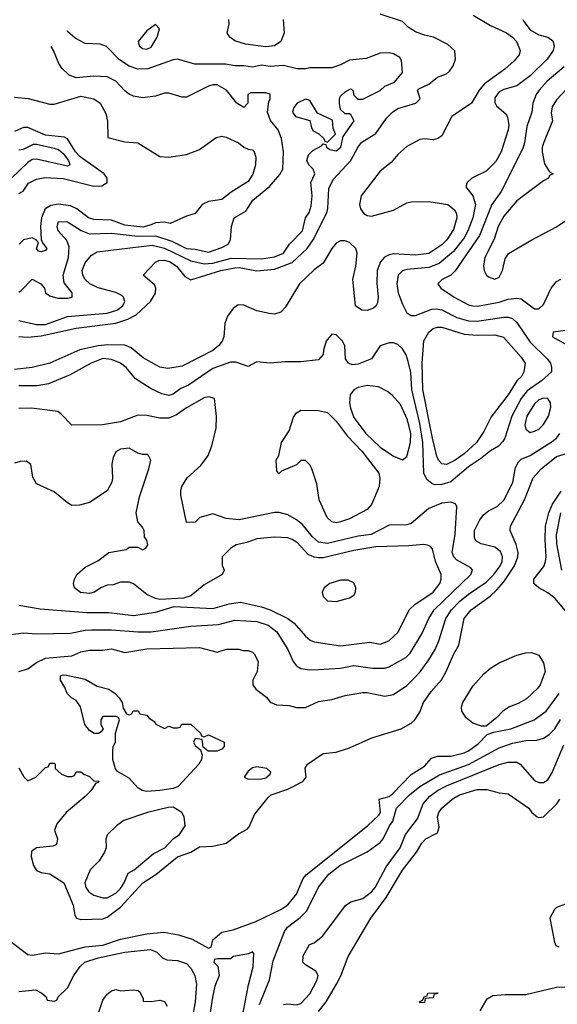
# Model space of a CAD drawing. Header units: inches. Extents: x 1793402 to 1900366, y 320852 to 470679.
# Tile 217 of 256: x 1817093 to 1819533, y 404199 to 408669. Entities that reach past the tile are written whole.
import ezdxf

# ---------------------------------------------------------------- set-up
doc = ezdxf.new("R2010")
doc.units = ezdxf.units.IN
doc.header["$MEASUREMENT"] = 0
doc.layers.add('B8410', color=7, linetype='Continuous')

msp = doc.modelspace()

# ---------------------------------------------------------------- linework, layer by layer
at = {"layer": 'B8410', "color": 4}
for points, elevation in [([(1819151, 408690), (1819230, 408643), (1819302.8, 408610), (1819330, 408590.5), (1819348, 408570), (1819364.9, 408530), (1819360.7, 408510), (1819338, 408482), (1819295.8, 408444.2), (1819202.4, 408377.6), (1819178.4, 408350), (1819144, 408290), (1819054.8, 408230), (1819010, 408142), (1818990.7, 408129.3), (1818970, 408124), (1818930, 408129), (1818910, 408125.2), (1818850, 408093.2), (1818810, 408057.2), (1818779.5, 408020.5), (1818730, 407980.9), (1818642.4, 407870), (1818634.9, 407830), (1818640.4, 407810), (1818654.8, 407790), (1818670, 407780.5), (1818690, 407777.1), (1818790, 407804.4), (1818850, 407838), (1818870, 407843), (1818950, 407843.8), (1819036, 407830), (1819066.6, 407806.6), (1819075.5, 407790), (1819077.1, 407770), (1819062.9, 407717.1), (1819032.4, 407670), (1819010, 407647.6), (1818950, 407608), (1818890, 407600.5), (1818790, 407605.6), (1818770, 407602), (1818748.7, 407591.3), (1818730.4, 407569.6), (1818716.3, 407530), (1818713.7, 407473.7), (1818720.7, 407410), (1818716.8, 407383.2), (1818710, 407368), (1818699.8, 407360.2), (1818670, 407349), (1818646, 407350), (1818618, 407370), (1818606, 407490), (1818619.3, 407550), (1818624.5, 407610), (1818619.5, 407630), (1818590, 407658.4), (1818570, 407665.1), (1818550, 407665.1), (1818530, 407654.5), (1818510.4, 407630), (1818470, 407563.6), (1818430, 407533.3), (1818363.8, 407470), (1818297.5, 407362.5), (1818278.5, 407341.5), (1818250, 407332.3), (1818225.2, 407334.8), (1818170, 407347.3), (1818110, 407372.7), (1818085.2, 407374.8), (1818062, 407358), (1818036.1, 407323.9), (1818023.8, 407290), (1818020.5, 407230), (1818012.7, 407210), (1817997.1, 407190), (1817970, 407167.8), (1817830, 407095.6), (1817765.4, 407085.4), (1817730, 407091.8), (1817654.3, 407134.3), (1817599.4, 407179.4), (1817571.1, 407191.1), (1817492.5, 407192.5), (1817450, 407188.5), (1817366.8, 407170), (1817230, 407109.6), (1817150.4, 407089.6), (1817070, 407081.6)], 344), ([(1817090, 407231.1), (1817130, 407227.3), (1817190, 407234.2), (1817350, 407268.4), (1817530, 407292.1), (1817584, 407310), (1817622, 407330), (1817687.3, 407390), (1817710, 407428), (1817711, 407450), (1817705.4, 407465.4), (1817654, 407510), (1817710, 407569), (1817724.4, 407575.6), (1817750, 407576.9), (1817776, 407570), (1817804.5, 407550), (1817842.9, 407502.9), (1817870, 407489), (1818006.8, 407530), (1818070, 407543.1), (1818090, 407544.2), (1818170, 407529.7), (1818250, 407536.4), (1818330, 407567.3), (1818397.6, 407630), (1818425.7, 407670), (1818487.1, 407792.9), (1818492.2, 407812.2), (1818496.4, 407903.6), (1818515.8, 407944.2), (1818595.8, 408030), (1818630, 408092.7), (1818646.3, 408113.7), (1818710, 408152), (1818757.4, 408222.6), (1818785.5, 408250), (1818810, 408266.3), (1818891, 408290), (1818911.3, 408310), (1818899.1, 408350), (1818904.6, 408355.4), (1818950, 408376.9), (1818990, 408407.8), (1819030, 408423.1), (1819044.8, 408435.2), (1819060.5, 408459.5), (1819071.6, 408490), (1819068.5, 408528.5), (1819036.4, 408556.4), (1818971, 408590), (1818930, 408599.1), (1818890, 408614.8), (1818855.9, 408635.9), (1818830, 408661), (1818730, 408694.8)], 336), ([(1819376.3, 408670), (1819380.9, 408660.9), (1819410, 408623), (1819450, 408600.5), (1819490.4, 408590.4), (1819513.4, 408573.4), (1819518.8, 408550), (1819514, 408530), (1819487.3, 408490), (1819410, 408414.5), (1819350, 408369.3), (1819290, 408352.3), (1819270, 408341.2), (1819250, 408315.3), (1819250, 408294), (1819258, 408278), (1819301, 408241), (1819307.3, 408227.3), (1819313.4, 408190), (1819310.6, 408170), (1819278, 408070), (1819254.1, 408025.9), (1819210, 407982), (1819146, 407950), (1819124.7, 407930), (1819118, 407910), (1819150.4, 407870.4), (1819161.6, 407830), (1819150.5, 407770.5), (1819127.2, 407710), (1819110, 407679.5), (1819062.4, 407617.6), (1818996.9, 407563.1), (1818950, 407544.7), (1818850, 407535.1), (1818830, 407529.3), (1818810.5, 407509.5), (1818805.5, 407470), (1818810.6, 407430), (1818830, 407378), (1818850, 407338), (1818870, 407326), (1818890, 407326.8), (1818964.2, 407355.8), (1818983.3, 407356.7), (1819010, 407352.4), (1819077.2, 407317.2), (1819130, 407302), (1819170, 407301.1), (1819290, 407319.5), (1819310, 407319.3), (1819330, 407313), (1819350, 407294), (1819410, 407204.9), (1819487.3, 407130), (1819502, 407110), (1819507.7, 407090), (1819506.8, 407070), (1819462, 407030), (1819396.4, 406983.6), (1819368.8, 406950), (1819326.7, 406870), (1819295.5, 406770), (1819286.2, 406753.8), (1819266.4, 406733.6), (1819230, 406712.3), (1819184.8, 406675.2), (1819130, 406638.7), (1819050, 406571.8), (1819010, 406558.4), (1818978, 406558), (1818963.3, 406563.3), (1818941.3, 406581.3), (1818927.3, 406610), (1818922.3, 406750), (1818910, 406835.3), (1818872.4, 406990), (1818868.1, 407068.1), (1818857.1, 407117.1), (1818847.5, 407147.5), (1818830, 407175.3), (1818810, 407195.3), (1818790, 407202), (1818770, 407202), (1818730, 407188.7), (1818690, 407129.5), (1818630, 407105.1), (1818603, 407103), (1818586, 407110), (1818572.3, 407130), (1818568.9, 407188.9), (1818559, 407210), (1818530, 407239), (1818510, 407242), (1818484.7, 407210), (1818471.6, 407168.4), (1818471.3, 407150), (1818450, 407125.2), (1818370, 407116), (1818296.6, 407116.6), (1818229.4, 407109.4), (1818170, 407115.3), (1818130, 407095.3), (1818074.2, 407114.2), (1818050, 407114.5), (1817970, 407085.1), (1817858.8, 407010), (1817825.1, 406994.9), (1817790, 406969.3), (1817770, 406962.7), (1817738, 406970), (1817690, 406993.2), (1817619.5, 407039.5), (1817576, 407090), (1817550, 407109.3), (1817510, 407126.6), (1817470, 407131.5), (1817418, 407110), (1817322.8, 407057.2), (1817223.4, 407016.6), (1817172.5, 407007.5), (1817090, 407007)], 348), ([(1818289.2, 408670), (1818294, 408610), (1818279, 408570), (1818250, 408550.7), (1818210, 408546.4), (1818117.5, 408557.5), (1818070, 408574), (1818046.8, 408590), (1818034.8, 408610), (1818044.7, 408650), (1818042, 408670)], 336), ([(1817090, 407302.9), (1817170, 407286), (1817210, 407285.7), (1817310, 407321.3), (1817490, 407336.3), (1817534.8, 407350), (1817562, 407370), (1817570.6, 407390), (1817564, 407410), (1817556.5, 407416.5), (1817530.3, 407430.3), (1817450, 407452.4), (1817410.8, 407470), (1817390.6, 407490), (1817380.5, 407510), (1817377.1, 407530), (1817390, 407565.2), (1817419, 407601), (1817445.1, 407614.9), (1817694.7, 407645.3), (1817750, 407632.1), (1817870, 407574.8), (1817930, 407560.4), (1817970, 407564.2), (1818052.7, 407587.3), (1818190, 407584), (1818250, 407593.3), (1818290.7, 407610), (1818317.3, 407650), (1818377.1, 407710), (1818390.4, 407769.6), (1818406.4, 407793.6), (1818416.5, 407823.5), (1818421.3, 407870), (1818414.9, 407930), (1818432.7, 407970), (1818424.9, 407990), (1818405.5, 408010), (1818397.1, 408030), (1818404.4, 408055.6), (1818424.5, 408075.5), (1818463.6, 408096.4), (1818470, 408106), (1818482, 408102), (1818486, 408090), (1818500.2, 408080.2), (1818530, 408074), (1818550.7, 408090), (1818560.7, 408139.3), (1818611.3, 408210), (1818596.9, 408236.9), (1818590, 408242), (1818570, 408242), (1818550, 408262), (1818544.9, 408290), (1818544.9, 408310), (1818550, 408322), (1818570, 408342), (1818595.3, 408355.3), (1818606, 408350), (1818610, 408326), (1818628, 408308), (1818650, 408309), (1818730, 408348), (1818750, 408368), (1818793.7, 408386.3), (1818831.3, 408430), (1818826, 408486), (1818818, 408498), (1818790, 408514.8), (1818770, 408518.8), (1818730, 408517.3), (1818666.3, 408493.7), (1818590, 408486), (1818550, 408464.7), (1818510, 408451.3), (1818410, 408451.3), (1818390, 408446), (1818353.2, 408446.8), (1818290, 408462), (1818230, 408457.3), (1818190, 408462.8), (1818150, 408454), (1818110, 408460.5), (1818070, 408459.3), (1818027.9, 408467.9), (1817887.9, 408467.9), (1817810, 408490.8), (1817790, 408487.7), (1817674.1, 408445.8), (1817630, 408444.4), (1817590, 408458), (1817546.9, 408486.9), (1817487.5, 408547.5), (1817458, 408558), (1817390, 408560.7), (1817345.1, 408585.1), (1817310, 408616), (1817308.3, 408619)], 332), ([(1817090, 407432.7), (1817099.9, 407440.1), (1817150, 407491.8), (1817189.2, 407470), (1817205.2, 407450), (1817210, 407428.7), (1817230, 407415.3), (1817265.6, 407405.6), (1817310, 407405.2), (1817331, 407410), (1817330.7, 407430), (1817294.8, 407474.8), (1817290.7, 407510), (1817314, 407590), (1817318.4, 407638.4), (1817306.4, 407666.4), (1817268, 407710), (1817263, 407730), (1817270, 407752.7), (1817310, 407751.8), (1817372.6, 407712.6), (1817410, 407697.6), (1817510, 407699.7), (1817630, 407686.4), (1817710, 407687.6), (1817783.5, 407663.5), (1817850, 407629.8), (1817890, 407628), (1817950, 407614), (1818010, 407634.5), (1818038.8, 407650), (1818050.6, 407670), (1818054, 407730), (1818066.8, 407770), (1818119.8, 407800.2), (1818151, 407850), (1818227.7, 407912.3), (1818274, 407966), (1818287.3, 407990), (1818290.4, 408070), (1818282, 408130), (1818266.4, 408170), (1818231.7, 408211.7), (1818218.4, 408250), (1818224.1, 408295.9), (1818230.6, 408310.6), (1818230.6, 408330.6), (1818210, 408337.3), (1818142, 408338), (1818129, 408330), (1818129.3, 408290), (1818110, 408270.7), (1818079.1, 408290), (1818031.3, 408350), (1817990, 408373), (1817970, 408373.4), (1817950, 408367.3), (1817850, 408318), (1817830, 408318), (1817770, 408336), (1817750, 408336), (1817710, 408322.8), (1817650, 408314.8), (1817610, 408322.8), (1817590, 408331), (1817570, 408346.8), (1817530, 408390.6), (1817490.3, 408410.3), (1817430, 408413), (1817350, 408404.9), (1817318, 408418), (1817284.7, 408450), (1817270.7, 408470.7), (1817246.8, 408530), (1817235.4, 408547.7)], 328), ([(1819565.1, 408454.9), (1819488, 408390), (1819450.6, 408350), (1819438, 408330), (1819422, 408290), (1819418, 408250), (1819395.6, 408184.4), (1819384.4, 408110), (1819376.2, 408083.8), (1819278, 407890), (1819236.4, 407830), (1819180.3, 407690), (1819070.3, 407529.7), (1819050, 407509.3), (1819011.3, 407490), (1818991.3, 407470), (1819004.7, 407450), (1819066, 407410), (1819130, 407375.5), (1819150, 407370.5), (1819171.3, 407368.7), (1819270, 407387), (1819310, 407400.4), (1819350, 407405.5), (1819370, 407402), (1819430, 407356), (1819450, 407356), (1819470, 407376), (1819506, 407450), (1819530, 407481), (1819550, 407491)], 352), ([(1819618.9, 408401.1), (1819530, 408305.2), (1819510, 408274), (1819505.5, 408245.5), (1819512, 408210), (1819470, 408108), (1819464, 408090), (1819464, 408070), (1819475.3, 408015.3), (1819498, 407978), (1819514, 407970), (1819498, 407962), (1819494, 407950), (1819470, 407938), (1819350, 407846.6), (1819290, 407778), (1819265.3, 407730), (1819247.3, 407672.7), (1819204.9, 407590), (1819198.8, 407550), (1819201, 407530), (1819211.3, 407510), (1819221.4, 407501.4), (1819250, 407491.3), (1819270, 407501), (1819285.2, 407530), (1819296.6, 407583.4), (1819311.8, 407608.2), (1819417.2, 407670), (1819530, 407728.2), (1819589.7, 407770.3)], 356), ([(1817070, 408317.1), (1817131.6, 408311.6), (1817230, 408285.5), (1817250, 408285.5), (1817370, 408321.6), (1817430.4, 408310.4), (1817458.8, 408290), (1817483.5, 408243.5), (1817491.1, 408208.9), (1817494, 408134), (1817570, 408114.8), (1817630, 408110.7), (1817730, 408048), (1817770, 408045.5), (1817850, 408058), (1817910, 408080.7), (1817984.8, 408135.2), (1818010, 408140.7), (1818030, 408136.3), (1818086, 408110), (1818110, 408090.8), (1818130, 408081), (1818150, 408078), (1818158, 408070), (1818165.4, 408045.4), (1818164, 408010), (1818151.7, 407968.3), (1818130, 407935.1), (1818053.2, 407886.8), (1818010, 407853.2), (1817950, 407844), (1817922, 407830), (1817890, 407789), (1817850, 407777.2), (1817775.9, 407744.1), (1817750, 407749.5), (1817710, 407747.8), (1817690, 407737.4), (1817652.1, 407727.9), (1817570, 407735.8), (1817510, 407759.6), (1817430, 407761.6), (1817406, 407770), (1817353.2, 407810), (1817323.9, 407823.9), (1817270, 407831.1), (1817234.3, 407825.7), (1817208.8, 407811.2), (1817192.2, 407770), (1817187.3, 407730), (1817190.7, 407670.7), (1817196, 407656), (1817216, 407630), (1817210, 407622), (1817190, 407615.3), (1817178, 407618), (1817168.9, 407628.9), (1817178, 407658), (1817168.7, 407670), (1817150, 407679.3), (1817110, 407669.2), (1817090.8, 407650)], 324), ([(1817090, 407880.7), (1817108.5, 407891.5), (1817133.1, 407926.9), (1817170, 407945.6), (1817207.1, 407952.9), (1817290, 407948.3), (1817430, 407912.8), (1817465.3, 407914.7), (1817490.4, 407929.6), (1817490.5, 407950), (1817477.1, 407970), (1817367.2, 408047.2), (1817346.3, 408070), (1817310, 408128.2), (1817296.4, 408136.4), (1817210, 408145.8), (1817130, 408180.3), (1817110, 408180.4), (1817070, 408162.4)], 316), ([(1817090, 408079.1), (1817110, 408081), (1817155.5, 408104.5), (1817170, 408104.9), (1817250, 408086), (1817270, 408079.3), (1817290, 408062), (1817314.9, 408030), (1817321, 408010), (1817310, 408004.5), (1817170, 408036), (1817150, 408034), (1817130, 408021.2), (1817056.3, 407950)], 312), ([(1819570, 407259), (1819514, 407250), (1819512, 407230), (1819582, 407190)], 352), ([(1817030, 405874.8), (1817110, 405884.9), (1817170, 405880.5), (1817324.5, 405884.5), (1817390, 405897.1), (1817421.3, 405898.7), (1817510, 405899.5), (1817630, 405890.3), (1817690, 405890.3), (1817870, 405915.3), (1817996.1, 405923.9), (1818070, 405943.8), (1818170, 405937.6), (1818221.2, 405921.2), (1818260.5, 405890), (1818310.7, 405810), (1818335.2, 405755.2), (1818350, 405736), (1818370, 405724), (1818410, 405717.3), (1818450, 405719.1), (1818550, 405725.5), (1818610, 405737.3), (1818694.8, 405725.2), (1818750, 405724.9), (1818770, 405730.6), (1818846, 405774), (1818866.2, 405793.8), (1818918.6, 405881.4), (1818949.7, 405950.3), (1818974, 405990), (1819141.2, 406150), (1819149, 406170), (1819141.2, 406181.2), (1819076.6, 406216.6), (1819064.5, 406230), (1819056.2, 406250), (1819070, 406334), (1819077.5, 406457.5), (1819072, 406472), (1819050, 406479.3), (1819010, 406474), (1818950.5, 406449.5), (1818870, 406382), (1818850, 406375.3), (1818770, 406374), (1818688.3, 406331.7), (1818630, 406325.1), (1818490, 406291.5), (1818450, 406297.6), (1818422.2, 406322.2), (1818377.1, 406377.1), (1818350, 406399.3), (1818310, 406420.9), (1818271.6, 406431.6), (1818250, 406431.6), (1818090, 406398), (1818030, 406404.5), (1817970, 406425.2), (1817911.1, 406408.9), (1817890, 406388), (1817850, 406386), (1817825.2, 406510), (1817824, 406530), (1817829, 406550), (1817854, 406590), (1817914.9, 406645.1), (1817949.4, 406690), (1817965.8, 406734.2), (1817985.4, 406814.6), (1817987.2, 406867.2), (1817978, 406950), (1817950, 406957.2), (1817930, 406952.7), (1817850, 406906.6), (1817805.1, 406874.9), (1817770, 406860.9), (1817730, 406859.5), (1817670, 406872), (1817630, 406874), (1817550, 406842.9), (1817469.4, 406829.4), (1817330, 406828), (1817280.4, 406880.4), (1817266, 406890), (1817146.3, 406906.3), (1817090, 406903.7)], 352), ([(1817090, 405710.8), (1817130, 405722.8), (1817169.6, 405750.4), (1817210, 405770.5), (1817330, 405781), (1817370, 405798.8), (1817410, 405806.8), (1817470, 405807.3), (1817510, 405813.4), (1817570, 405796), (1817670, 405812.7), (1817910, 405818.8), (1817990, 405798), (1818031.6, 405811.6), (1818088.4, 405811.6), (1818105.4, 405805.4), (1818130, 405804.7), (1818150, 405798), (1818158, 405790), (1818175.3, 405755.3), (1818171, 405710), (1818151.3, 405670), (1818151.3, 405650), (1818164.7, 405630), (1818213.2, 405593.2), (1818230, 405571.3), (1818258.8, 405558.8), (1818315.9, 405555.9), (1818350, 405547.3), (1818390, 405546.8), (1818450, 405574), (1818510, 405582.8), (1818570, 405600.7), (1818650, 405614.8), (1818670, 405614.8), (1818750, 405598.8), (1818790, 405606), (1818850, 405646.8), (1818882, 405678), (1818911.3, 405708.7), (1818950, 405762.8), (1818978.4, 405810), (1818996.2, 405850), (1819027.8, 405950), (1819053.3, 405990), (1819090.8, 406029.2), (1819130, 406061.3), (1819210, 406115.8), (1819245.6, 406150), (1819273.6, 406190), (1819282.9, 406210), (1819285.1, 406230), (1819274.9, 406254.9), (1819250, 406275.1), (1819188, 406290), (1819163.7, 406303.7), (1819157.2, 406317.2), (1819158, 406350), (1819181.5, 406398.5), (1819198.6, 406421.4), (1819220.7, 406439.3), (1819260.1, 406459.9), (1819291.3, 406488.7), (1819331.2, 406568.8), (1819343.6, 406636.4), (1819357.6, 406662.4), (1819370, 406673.4), (1819410, 406690.5), (1819510, 406754.9), (1819529.4, 406770), (1819544.5, 406790)], 348), ([(1817090, 406010.6), (1817185.6, 405994.4), (1817398.5, 405978.5), (1817497.5, 405977.5), (1817610, 405963.8), (1817710, 405978.8), (1817794.6, 406005.4), (1817970, 405995.5), (1818043.3, 406016.7), (1818095.5, 406024.5), (1818190, 406004.4), (1818230, 405990.4), (1818310, 405950.4), (1818339.1, 405930), (1818390.3, 405870.3), (1818412.4, 405852.4), (1818430, 405844.9), (1818550, 405826.4), (1818682.8, 405842.8), (1818730, 405834.8), (1818768.7, 405850), (1818811.5, 405888.5), (1818861.2, 405990), (1818886.2, 406013.8), (1818970, 406070.5), (1818999.5, 406110), (1819007, 406130), (1819007, 406150), (1818980.7, 406210), (1818967, 406267), (1818958, 406278), (1818944.1, 406284.1), (1818926.6, 406286.6), (1818859.9, 406280.1), (1818710, 406275.4), (1818610, 406259.7), (1818470, 406226.9), (1818450, 406226.6), (1818429.7, 406229.7), (1818402, 406242), (1818354.1, 406294.2), (1818330, 406309.5), (1818310, 406316.2), (1818250, 406319.5), (1818170, 406312.7), (1818124.5, 406295.5), (1818075.3, 406284.7), (1818052, 406270), (1818012, 406230), (1818012.7, 406192.7), (1818022, 406170), (1818012, 406150), (1817930, 406104), (1817870, 406054), (1817836.9, 406043.1), (1817730, 406037.2), (1817710, 406041.2), (1817670, 406059), (1817610, 406108.7), (1817590, 406115.3), (1817550, 406115.3), (1817516.9, 406103.1), (1817490, 406102), (1817462, 406090), (1817432, 406070), (1817410, 406064), (1817369.3, 406069.3), (1817342, 406090), (1817337.2, 406110), (1817341.2, 406130), (1817353.2, 406150), (1817390, 406184), (1817447.2, 406212.8), (1817498, 406250), (1817576.4, 406263.6), (1817590, 406274), (1817630, 406274), (1817650, 406262), (1817666, 406270), (1817675.3, 406284.7), (1817670, 406306), (1817660.4, 406320.4), (1817658, 406350), (1817650, 406366), (1817628.9, 406388.9), (1817622, 406430), (1817636.5, 406503.5), (1817679, 406630), (1817688, 406670), (1817678, 406690), (1817670, 406695.3), (1817650, 406695.3), (1817630, 406702), (1817590, 406724), (1817550, 406719), (1817530, 406708), (1817518, 406682), (1817511.1, 406651.1), (1817514, 406590), (1817510.7, 406570), (1817490.8, 406530), (1817410, 406477.2), (1817364.7, 406464.7), (1817330, 406464), (1817310, 406475.3), (1817250, 406525.2), (1817170, 406562), (1817152.5, 406592.5), (1817144, 406650), (1817124.7, 406664.7), (1817096, 406664), (1817070, 406655.3)], 356), ([(1817090, 405272), (1817111.6, 405231.6), (1817130, 405214), (1817166, 405230), (1817210, 405274), (1817222, 405278), (1817230, 405294), (1817250, 405294), (1817254, 405290), (1817254, 405270), (1817283.6, 405243.6), (1817310, 405234), (1817330, 405234), (1817342, 405238), (1817350, 405254), (1817370, 405254), (1817383.6, 405243.6), (1817410, 405234), (1817430, 405214), (1817452.7, 405212.7), (1817450, 405206), (1817438, 405202), (1817418, 405170), (1817390, 405142), (1817304.7, 405070), (1817262, 405018), (1817251.3, 404990), (1817264.7, 404950), (1817262, 404930), (1817256.9, 404923.1), (1817243.6, 404916.4), (1817170, 404909.2), (1817147.5, 404892.5), (1817144.9, 404870), (1817156.5, 404830), (1817170, 404807), (1817190, 404798.3), (1817230, 404791.4), (1817294, 404750), (1817335.5, 404650), (1817344, 404604), (1817350.8, 404590.8), (1817370, 404584.9), (1817470, 404586.7), (1817490, 404594.4), (1817550, 404640.4), (1817652.7, 404750), (1817710.9, 404789.1), (1817810, 404868.2), (1817869.7, 404890.3), (1817910, 404914), (1817970, 404917.3), (1818030, 404931), (1818086.3, 404973.7), (1818125.6, 404994.4), (1818134.8, 405005.2), (1818159.3, 405060.7), (1818221.2, 405138.8), (1818235.3, 405150), (1818310, 405176.4), (1818379, 405210), (1818393.2, 405230), (1818389.5, 405270.5), (1818399, 405290), (1818470, 405338), (1818530, 405344), (1818590, 405363), (1818691.4, 405408.6), (1818824, 405450), (1818870, 405475.5), (1818886.6, 405490), (1818910, 405526), (1818926.6, 405570), (1818960.8, 405619.2), (1819007.7, 405672.3), (1819029.6, 405710.4), (1819063.7, 405790), (1819086, 405830), (1819110, 405950.8), (1819142.7, 405990), (1819228.4, 406051.6), (1819258.9, 406081.1), (1819290, 406117.1), (1819339.7, 406190), (1819353.7, 406230), (1819355.4, 406250), (1819347.2, 406287.2), (1819319.5, 406350), (1819320.9, 406370), (1819385.1, 406490), (1819424.5, 406590), (1819460.9, 406630), (1819530, 406685.5), (1819609.2, 406710)], 344), ([(1819570, 405985.2), (1819522.4, 406042.4), (1819490, 406067), (1819449, 406090), (1819427, 406110), (1819427.3, 406130), (1819472.7, 406187.3), (1819480.5, 406210), (1819483.5, 406230), (1819478.3, 406310), (1819480.5, 406370), (1819495.1, 406430), (1819511.2, 406470), (1819550.8, 406529.2)], 336), ([(1819554.3, 406170), (1819531.1, 406290), (1819529.8, 406330), (1819549.7, 406430)], 332), ([(1817050, 404486), (1817130, 404426), (1817150, 404422.8), (1817210, 404433), (1817270, 404428.4), (1817390, 404460.3), (1817470, 404467.7), (1817550, 404494.6), (1817670, 404519.5), (1817746.7, 404526.7), (1817814.6, 404514.6), (1817875.5, 404495.5), (1817950, 404454), (1817962, 404458), (1817970, 404492), (1818010, 404526), (1818062, 404538), (1818164.8, 404575.2), (1818279, 404630), (1818310, 404650.6), (1818350, 404698.8), (1818379.5, 404770), (1818392.9, 404787.1), (1818671.3, 405008.7), (1818722.7, 405057.3), (1818731.2, 405070), (1818725.2, 405130), (1818770, 405143.1), (1818785.9, 405154.1), (1818870, 405242), (1818930, 405280.7), (1818962.7, 405317.3), (1818990, 405325.5), (1819050, 405326.4), (1819110, 405341.3), (1819130, 405350.4), (1819176.2, 405383.8), (1819215.5, 405424.5), (1819244.7, 405435.3), (1819322, 405450), (1819428.7, 405490), (1819482.7, 405530), (1819541.2, 405610)], 336), ([(1818181.8, 404198.2), (1818227.8, 404310), (1818243.7, 404396.3), (1818294.5, 404530), (1818309.3, 404550), (1818366.7, 404593.3), (1818395.8, 404624.2), (1818450, 404730.8), (1818497, 404790), (1818546, 404830), (1818670, 404890.7), (1818730, 404934), (1818743.7, 404950), (1818771.3, 405008.7), (1818787.3, 405030), (1818802.9, 405090), (1818862.9, 405150), (1818910, 405188.4), (1818998.5, 405241.5), (1819130, 405287.2), (1819270, 405363.7), (1819330, 405385.3), (1819390, 405396.4), (1819440.9, 405399.1), (1819470, 405407.3), (1819496.1, 405423.9), (1819522, 405450), (1819548.5, 405491.5)], 332), ([(1818290, 404198.8), (1818310, 404201), (1818350, 404196), (1818370, 404202.8), (1818410, 404246), (1818444, 404310), (1818448.7, 404330), (1818438, 404350), (1818390, 404378), (1818378, 404390), (1818380.4, 404419.6), (1818408, 404470), (1818430, 404478), (1818468.7, 404510), (1818572.5, 404647.5), (1818596, 404664), (1818650, 404679.1), (1818689.3, 404710), (1818706.6, 404730), (1818757.1, 404822.9), (1818819.5, 404910), (1818844.5, 404970), (1818899.1, 405040.9), (1818924.5, 405110), (1818955.5, 405144.5), (1818989.8, 405170.2), (1819030, 405190.3), (1819270, 405288), (1819310, 405299.1), (1819350, 405298.8), (1819364.7, 405290), (1819430, 405214.8), (1819450, 405206.8), (1819470, 405206), (1819490, 405218.8), (1819510, 405251.3), (1819563.3, 405376.7)], 328), ([(1818450, 404166), (1818483.6, 404210), (1818531.8, 404290), (1818551.2, 404328.8), (1818583.6, 404416.4), (1818686.6, 404590), (1818755.9, 404684.1), (1818830, 404807.7), (1818894.5, 404890), (1818918, 404930), (1818937.2, 404950), (1818990, 404978), (1818997, 405003), (1818989.6, 405050), (1818995.1, 405070), (1819009.3, 405090), (1819056, 405130), (1819090, 405150.3), (1819170, 405174.4), (1819214.2, 405174.2), (1819270, 405158.8), (1819310, 405154.8), (1819404.7, 405090), (1819418, 405070), (1819442, 405050), (1819450, 405046.8), (1819470, 405051), (1819531.1, 405108.9), (1819545.1, 405130)], 324), ([(1819570, 404654), (1819530, 404639), (1819521, 404630), (1819498.8, 404590), (1819520.7, 404480.7), (1819526.8, 404466.8), (1819539.8, 404459.8)], 324), ([(1817090, 404257.3), (1817165.4, 404265.4), (1817194, 404250), (1817212.7, 404232.7), (1817218, 404218), (1817250, 404214), (1817262, 404218), (1817267.3, 404232.7), (1817310, 404274), (1817339, 404330), (1817366, 404370), (1817389.2, 404390), (1817448.7, 404410), (1817570, 404436.4), (1817687.3, 404447.3), (1817715.9, 404435.9), (1817742, 404410), (1817761.4, 404401.4), (1817810, 404398), (1817850, 404384), (1817870, 404362.8), (1817888, 404330), (1817895.8, 404290), (1817890.3, 404210), (1817868.5, 404090)], 332), ([(1817443.7, 404136.3), (1817470, 404218), (1817490, 404244.7), (1817510, 404261), (1817530, 404266), (1817550, 404261), (1817610, 404264.7), (1817630, 404262), (1817636.9, 404256.9), (1817654, 404226), (1817654, 404214), (1817690, 404212), (1817730, 404218), (1817750, 404212), (1817762, 404190)], 328), ([(1819182.7, 404170), (1819215.5, 404224.5), (1819241.5, 404238.5), (1819296.6, 404243.4), (1819390, 404243.1), (1819530, 404277), (1819598, 404278), (1819651.3, 404270), (1819681, 404250), (1819690.5, 404230.5), (1819713.4, 403990)], 316)]:
    msp.add_lwpolyline(points, dxfattribs=dict(at, elevation=elevation))
for points, elevation in [([(1817710, 408648), (1817670, 408619), (1817631, 408570), (1817636, 408550), (1817650, 408538.8), (1817670, 408534.8), (1817690, 408544.7), (1817717.2, 408590), (1817728, 408628)], 336), ([(1818390, 408308.7), (1818352, 408290), (1818338, 408270), (1818331.3, 408250), (1818344.7, 408230), (1818410, 408212), (1818418, 408178), (1818425.4, 408165.4), (1818451, 408151), (1818474, 408130), (1818478, 408118), (1818490, 408114), (1818526, 408150), (1818516.4, 408176.4), (1818513.6, 408213.6), (1818445.6, 408245.6), (1818410, 408302)], 332), ([(1819170, 407237), (1819250, 407239.3), (1819288.5, 407228.5), (1819370, 407137.3), (1819387.7, 407110), (1819382, 407070), (1819370.5, 407050), (1819350, 407029.3), (1819310, 406966), (1819233.3, 406866.7), (1819200.3, 406799.7), (1819166, 406750), (1819110, 406697.6), (1819070, 406669.6), (1819030, 406649.6), (1819010, 406652.3), (1818994.5, 406670), (1818987.1, 406687.1), (1818966.2, 406770), (1818922.3, 406990), (1818919.7, 407110), (1818928.1, 407211.9), (1818950, 407250.6), (1818970, 407267.7), (1818990, 407272.7), (1819010, 407272.7), (1819110, 407241.3)], 344), ([(1818670, 407009.3), (1818630, 406999.3), (1818610.5, 406989.5), (1818593.7, 406966.3), (1818590.6, 406930), (1818594, 406906), (1818610, 406864), (1818663.8, 406790), (1818730, 406728), (1818790, 406687.3), (1818830, 406670.8), (1818850, 406686), (1818867.8, 406750), (1818868, 406790), (1818853.2, 406853.2), (1818821.7, 406921.7), (1818784.5, 406964.5), (1818762, 406982), (1818722, 407002)], 352), ([(1819470, 406951.8), (1819450, 406943.7), (1819430, 406925.2), (1819395.5, 406870), (1819386, 406830), (1819390.6, 406810.6), (1819410, 406794.8), (1819430, 406800.7), (1819450, 406810.8), (1819470, 406830.8), (1819494, 406870), (1819504.5, 406910), (1819502.7, 406930), (1819490, 406949)], 352), ([(1818530, 406385.2), (1818510, 406389.2), (1818489.5, 406409.5), (1818452.7, 406490), (1818441.5, 406561.5), (1818419, 406630), (1818410, 406648), (1818390, 406668), (1818370, 406668), (1818350, 406648), (1818281, 406619), (1818270, 406608), (1818260.4, 406620.4), (1818258, 406670), (1818269.1, 406690.9), (1818281.2, 406750), (1818317, 406803), (1818335.5, 406864.5), (1818350, 406884.7), (1818370, 406896), (1818450, 406894.8), (1818490, 406886), (1818530, 406846), (1818580.3, 406780.3), (1818645.5, 406710), (1818722.8, 406610), (1818727.5, 406587.5), (1818724.9, 406550), (1818690, 406469), (1818670, 406446), (1818590, 406402.7), (1818550, 406389.2)], 348), ([(1818550, 406125.1), (1818501, 406110), (1818474.8, 406090), (1818466, 406070), (1818471, 406050), (1818490, 406031), (1818530, 406027.3), (1818590, 406044), (1818610, 406056), (1818618, 406070), (1818619.3, 406090), (1818610, 406113.2), (1818584.1, 406124.1)], 364), ([(1819190, 405461.2), (1819150, 405475.1), (1819119.1, 405499.1), (1819099.5, 405530), (1819098.4, 405550), (1819104.2, 405570), (1819150, 405643.8), (1819200, 405700), (1819230, 405724.9), (1819270, 405748.7), (1819350, 405784.4), (1819390, 405795.5), (1819416.3, 405796.3), (1819450, 405784.7), (1819471.3, 405750), (1819478.8, 405710), (1819456, 405650), (1819445.2, 405634.8), (1819394, 405586), (1819355.3, 405564.7), (1819316, 405550), (1819286.8, 405530), (1819259.3, 405500.7), (1819210, 405462)], 336), ([(1817590, 405514), (1817602, 405518), (1817608.4, 405531.6), (1817631.6, 405531.6), (1817638, 405518), (1817670, 405512), (1817679.6, 405499.6), (1817703.6, 405483.6), (1817711.6, 405471.6), (1817750, 405452), (1817770, 405462), (1817790, 405454), (1817810, 405454), (1817822, 405458), (1817828.4, 405471.6), (1817870, 405471.3), (1817914, 405430), (1817918, 405418), (1817930, 405414), (1817950, 405422), (1818022, 405390), (1818022, 405370), (1818010, 405358), (1817990, 405349), (1817948, 405348), (1817926, 405366), (1817922, 405402), (1817890, 405406), (1817882, 405390), (1817890, 405374), (1817914, 405354), (1817922, 405330), (1817918, 405310), (1817906, 405290), (1817811.8, 405188.2), (1817790, 405178.4), (1817730, 405169.6), (1817670, 405165.1), (1817649.6, 405169.6), (1817630, 405181.2), (1817590, 405225.2), (1817536.4, 405256.4), (1817528.4, 405268.4), (1817515.3, 405310), (1817515.3, 405350), (1817518, 405370), (1817528, 405390), (1817528, 405430), (1817546, 405490), (1817542, 405502), (1817530, 405506), (1817470, 405506), (1817462, 405490), (1817462, 405470), (1817472, 405450), (1817463.6, 405436.4), (1817451.6, 405428.4), (1817431.6, 405428.4), (1817410, 405442), (1817389.3, 405469.3), (1817368.7, 405550), (1817350, 405578), (1817328, 405590), (1817308.7, 405610), (1817298, 405638), (1817278, 405670), (1817278, 405690), (1817290, 405694.8), (1817306, 405694), (1817390, 405674.9), (1817444.1, 405644.1), (1817498, 405630), (1817526, 405610), (1817544.7, 405590), (1817558, 405570), (1817563.6, 405543.6), (1817578, 405518)], 344), ([(1818170, 405277), (1818150, 405272.3), (1818130, 405257.2), (1818112, 405230), (1818130, 405221), (1818190, 405223), (1818210, 405228), (1818230, 405244.7), (1818232.5, 405252.5), (1818215.3, 405270)], 348), ([(1817790, 405094.5), (1817766.6, 405093.4), (1817674, 405070), (1817566.4, 405033.6), (1817532, 405010), (1817492, 404970), (1817484.7, 404950), (1817486, 404910), (1817478.8, 404890), (1817453.4, 404850), (1817413.4, 404810), (1817388.2, 404750), (1817394, 404730), (1817406.8, 404710), (1817430, 404694), (1817470, 404682), (1817490, 404683), (1817530, 404703.8), (1817550, 404725.5), (1817567.3, 404750), (1817586.2, 404793.8), (1817613.2, 404810), (1817698.4, 404881.6), (1817752.7, 404910), (1817789.5, 404950.5), (1817819, 404970), (1817844, 405010), (1817839.3, 405050), (1817829, 405070)], 348), ([(1818150, 404438), (1818132, 404428), (1818063.6, 404416.4), (1818050, 404406), (1817990, 404406), (1817978, 404402), (1817974, 404390), (1817992, 404372), (1817998, 404330), (1817979.1, 404280.9), (1817968.5, 404231.5), (1817953.2, 404133.2), (1817957.5, 404097.5), (1817968.3, 404068.3), (1817979.8, 404059.8), (1818010, 404050.8), (1818030, 404058.8), (1818050, 404074), (1818082, 404110), (1818109.6, 404170), (1818132.1, 404287.9), (1818153.2, 404370), (1818155.3, 404430)], 336), ([(1818910, 404206), (1818908, 404210), (1818922, 404218), (1818930, 404234), (1818942, 404238), (1818946, 404250), (1818990.9, 404250.9), (1818990, 404248), (1818986, 404246), (1818974, 404246), (1818970, 404228.7), (1818934, 404226), (1818930, 404208)], 316)]:
    msp.add_lwpolyline(points, close=True, dxfattribs=dict(at, elevation=elevation))

doc.saveas('drawing.dxf')
